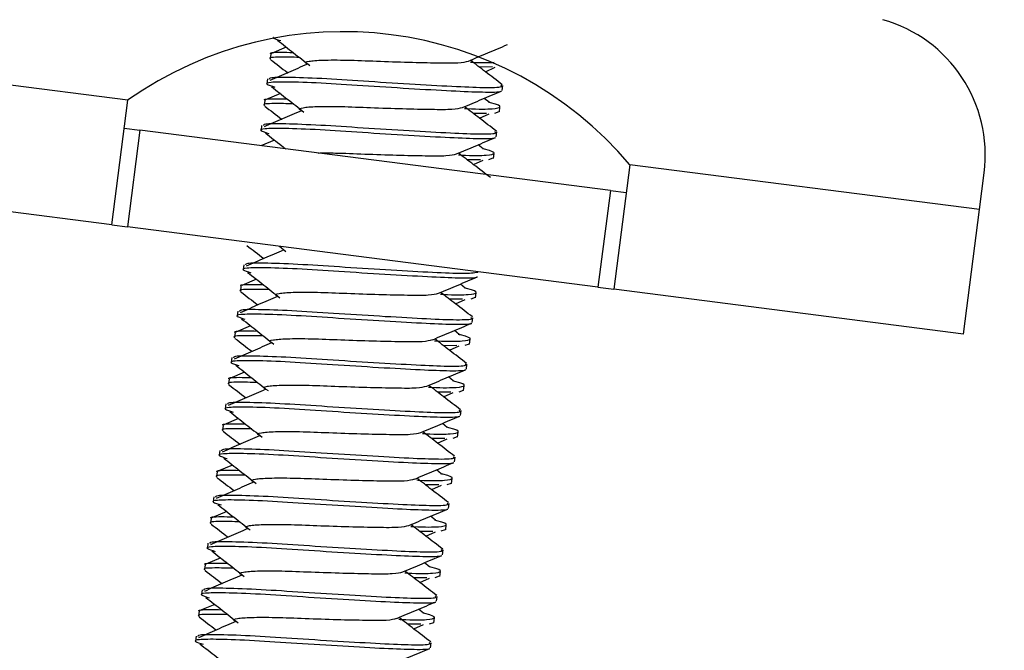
# Model space of a CAD drawing. Header units: inches. Extents: x 5 to 165, y 3 to 108.
# Tile 66 of 139: x 101.633 to 102.685, y 34.911 to 35.584. Entities that reach past the tile are written whole.
import ezdxf

# ---------------------------------------------------------------- set-up
doc = ezdxf.new("R2010")
doc.units = ezdxf.units.IN
doc.header["$LTSCALE"] = 10
doc.header["$MEASUREMENT"] = 0
doc.styles.add('SLDTEXTSTYLE0', font='TXT', dxfattribs={"width": 0.75})
doc.dimstyles.new('SLDDIMSTYLE4', dxfattribs={"dimtxt": 1.377953, "dimasz": 1.56, "dimexe": 0, "dimexo": 0.0625, "dimgap": 0.344488, "dimtad": 0, "dimtih": 1, "dimtoh": 1, "dimdec": 4, "dimlfac": 10, "dimzin": 12, "dimdsep": 46, "dimtxsty": 'SLDTEXTSTYLE0', "dimsah": 1, "dimcen": 0.09, "dimadec": 0, "dimazin": 3, "dimtfac": 1, "dimtdec": 0, "dimtofl": 0, "dimtmove": 0, "dimatfit": 3, "dimfxl": 1, "dimfrac": 2, "dimtolj": 1, "dimtzin": 12, "dimarcsym": 0})

# ---------------------------------------------------------------- blocks, each defined once
blk = doc.blocks.new('_D_10')
at = {"color": 1, "linetype": 'Continuous', "lineweight": 18}
for p, q in [((99.1113, 35.5369), (97.3168, 29.1359)), ((116.7635, 34.9028), (116.7635, 26.4615))]:
    blk.add_line(p, q, dxfattribs=at)
for start, end in [(254.339239, 261.13124), (263.394929, 270)]:
    blk.add_arc((116.7635, 98.5022), 70.7907, start, end, dxfattribs=at)
for points in [[(97.6542, 30.3395), (99.0934, 29.6838), (99.2283, 30.1861)], [(116.7635, 27.7115), (115.2065, 27.9887), (115.2008, 27.4687)]]:
    blk.add_solid(points, dxfattribs=at)
at = {"color": 1, "linetype": 'Continuous', "lineweight": 18, "insert": (105.8496, 29.0382), "char_height": 1.37795, "attachment_point": 1, "style": 'SLDTEXTSTYLE0'}
blk.add_mtext('16°', dxfattribs=at)

msp = doc.modelspace()

# ---------------------------------------------------------------- linework, layer by layer
at = {"color": 8, "linetype": 'Continuous', "lineweight": 25}
msp.add_line((101.748786, 35.497963), (99.9309, 35.731384), dxfattribs=at)
at = {"color": 7, "linetype": 'Continuous', "lineweight": 25}
for p, q in [((101.73172, 35.365055), (99.78329, 35.615237)), ((101.901669, 35.547328), (101.900998, 35.542098)), ((101.91824, 35.554669), (101.902424, 35.548007)), ((102.1384, 35.533484), (102.12437, 35.533409)), ((102.130832, 35.528441), (102.141159, 35.533154)), ((101.898253, 35.520727), (101.897585, 35.515523)), ((101.911872, 35.505076), (101.896056, 35.498414)), ((102.14873, 35.508453), (102.149402, 35.513684)), ((101.73172, 35.365055), (101.748786, 35.497963)), ((101.895301, 35.497735), (101.89463, 35.492505)), ((102.134748, 35.495734), (102.12958, 35.499992)), ((102.132032, 35.483891), (102.118002, 35.483817)), ((102.124465, 35.478849), (102.134791, 35.483561)), ((102.14533, 35.485521), (102.140699, 35.483936)), ((102.145778, 35.485464), (102.146449, 35.490693)), ((101.744965, 35.468208), (101.761915, 35.466031)), ((101.761915, 35.466031), (101.74867, 35.362878)), ((102.264315, 35.401522), (101.761915, 35.466031)), ((101.891886, 35.471134), (101.891217, 35.46593)), ((102.142362, 35.458861), (102.143034, 35.464091)), ((101.905504, 35.455483), (101.891151, 35.449437)), ((102.12838, 35.446141), (102.123212, 35.450399)), ((102.13941, 35.435871), (102.140082, 35.4411)), ((102.125664, 35.434298), (102.111634, 35.434224)), ((102.118097, 35.429256), (102.128423, 35.433968)), ((102.138962, 35.435929), (102.134332, 35.434344)), ((102.285086, 35.429101), (102.26802, 35.296193)), ((102.65851, 35.381153), (102.285086, 35.429101)), ((102.65851, 35.381153), (102.663554, 35.420435)), ((102.264315, 35.401522), (102.25107, 35.298369)), ((102.264315, 35.401522), (102.281265, 35.399346)), ((102.641444, 35.248244), (102.65851, 35.381153)), ((101.73172, 35.365055), (101.74867, 35.362878)), ((102.25107, 35.298369), (101.74867, 35.362878)), ((101.910874, 35.342051), (101.917787, 35.336598)), ((101.872782, 35.322355), (101.872114, 35.317152)), ((101.886401, 35.306705), (101.870584, 35.300042)), ((101.86983, 35.299364), (101.869158, 35.294134)), ((102.109277, 35.297362), (102.104108, 35.301621)), ((102.25107, 35.298369), (102.26802, 35.296193)), ((102.641444, 35.248244), (102.26802, 35.296193)), ((102.10656, 35.285519), (102.092531, 35.285445)), ((102.098993, 35.280477), (102.10932, 35.28519)), ((102.119858, 35.28715), (102.115228, 35.285565)), ((102.120307, 35.287093), (102.120978, 35.292321)), ((101.866414, 35.272762), (101.865746, 35.267559)), ((102.116891, 35.260489), (102.117562, 35.26572)), ((101.880033, 35.257112), (101.864217, 35.25045)), ((102.102909, 35.247769), (102.097741, 35.252028)), ((101.863462, 35.249771), (101.862791, 35.244541)), ((102.113939, 35.2375), (102.11461, 35.242729)), ((102.100193, 35.235926), (102.086163, 35.235852)), ((102.092625, 35.230884), (102.102952, 35.235597)), ((102.113491, 35.237557), (102.10886, 35.235972)), ((101.860046, 35.22317), (101.859378, 35.217966)), ((102.110523, 35.210896), (102.111195, 35.216127)), ((101.857094, 35.200178), (101.856423, 35.194948)), ((101.873665, 35.207519), (101.857849, 35.200857)), ((102.096541, 35.198177), (102.091373, 35.202435)), ((102.107571, 35.187907), (102.108242, 35.193136)), ((102.093825, 35.186334), (102.079795, 35.186259)), ((102.086258, 35.181292), (102.096584, 35.186004)), ((102.107123, 35.187964), (102.102492, 35.186379)), ((101.853679, 35.173577), (101.85301, 35.168373)), ((101.867297, 35.157926), (101.851481, 35.151264)), ((102.104155, 35.161303), (102.104827, 35.166534)), ((101.850726, 35.150586), (101.850055, 35.145355)), ((102.090173, 35.148584), (102.085005, 35.152842)), ((102.087457, 35.136741), (102.073427, 35.136667)), ((102.07989, 35.131699), (102.090216, 35.136411)), ((102.100755, 35.138372), (102.096125, 35.136787)), ((102.101203, 35.138314), (102.101875, 35.143543)), ((101.847311, 35.123984), (101.846643, 35.11878)), ((102.097787, 35.111711), (102.098459, 35.116941)), ((101.860929, 35.108333), (101.845113, 35.101671)), ((101.844359, 35.100993), (101.843687, 35.095762)), ((102.083805, 35.098991), (102.078637, 35.103249)), ((102.094835, 35.088721), (102.095507, 35.09395)), ((102.081089, 35.087148), (102.06706, 35.087074)), ((102.073522, 35.082106), (102.083848, 35.086818)), ((102.094387, 35.088779), (102.089757, 35.087194)), ((101.840943, 35.074391), (101.840275, 35.069187)), ((102.091419, 35.062118), (102.092091, 35.067348)), ((101.854561, 35.058741), (101.838745, 35.052078)), ((102.077438, 35.049398), (102.072269, 35.053656)), ((101.837991, 35.0514), (101.837319, 35.046169)), ((102.088468, 35.039128), (102.089139, 35.044357)), ((102.074721, 35.037555), (102.060692, 35.037481)), ((102.067154, 35.032513), (102.077481, 35.037225)), ((102.088019, 35.039186), (102.083389, 35.037601)), ((101.834575, 35.024798), (101.833907, 35.019595)), ((102.085052, 35.012525), (102.085723, 35.017756)), ((101.831623, 35.001807), (101.830951, 34.996576)), ((101.848194, 35.009148), (101.832377, 35.002485)), ((102.07107, 34.999805), (102.065901, 35.004063)), ((102.081651, 34.989593), (102.077021, 34.988008)), ((102.0821, 34.989535), (102.082771, 34.994764)), ((102.068353, 34.987962), (102.054324, 34.987888)), ((102.060786, 34.98292), (102.071113, 34.987633)), ((101.828207, 34.975205), (101.827539, 34.970002)), ((102.078684, 34.962932), (102.079355, 34.968163)), ((101.841826, 34.959555), (101.82601, 34.952892)), ((101.825255, 34.952214), (101.824584, 34.946984)), ((102.064702, 34.950212), (102.059534, 34.954471)), ((102.061986, 34.938369), (102.047956, 34.938295)), ((102.054418, 34.933327), (102.064745, 34.93804)), ((102.075284, 34.94), (102.070653, 34.938415)), ((102.075732, 34.939943), (102.076403, 34.945171)), ((101.821839, 34.925613), (101.821171, 34.920409)), ((102.072316, 34.913339), (102.072988, 34.91857))]:
    msp.add_line(p, q, dxfattribs=at)
for centre, radius, start, end in [((102.514776, 35.439539), 0.15, 352.68313, 74.339239), ((101.97939, 35.171128), 0.4, 40.160738, 125.205522)]:
    msp.add_arc(centre, radius, start, end, dxfattribs=at)
for points, knots in [([(101.904709, 35.565019), (101.904425, 35.564933), (101.902709, 35.56441), (101.907915, 35.562918), (101.912261, 35.561672)], [0, 0, 0, 0, 0.16516084, 1, 1, 1, 1]), ([(101.908714, 35.562141), (101.914499, 35.557609), (101.926067, 35.548548), (101.937529, 35.539495), (101.943258, 35.53497)], [0, 0, 0, 0, 0.500128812, 1, 1, 1, 1]), ([(102.112789, 35.539784), (102.119703, 35.542714), (102.133544, 35.548578), (102.147402, 35.55442), (102.154337, 35.557343)], [0, 0, 0, 0, 0.49957021, 1, 1, 1, 1]), ([(101.902248, 35.547254), (101.902067, 35.547346), (101.899171, 35.548813), (101.906522, 35.549379), (101.920928, 35.549117), (101.925422, 35.549035)], [0, 0, 0, 0, 0.04375864, 0.70173733, 1, 1, 1, 1]), ([(101.93218, 35.543707), (101.924957, 35.543849), (101.907662, 35.544188), (101.898492, 35.543583), (101.901395, 35.542115), (101.901576, 35.542023)], [0, 0, 0, 0, 0.40207966, 0.96271514, 1, 1, 1, 1]), ([(101.940686, 35.536405), (101.933957, 35.533485), (101.920614, 35.527695), (101.907352, 35.521899), (101.900778, 35.519026)], [0, 0, 0, 0, 0.50431837, 1, 1, 1, 1]), ([(101.901588, 35.541235), (101.907571, 35.536653), (101.913628, 35.532014), (101.919674, 35.527364), (101.919748, 35.527307)], [0, 0, 0, 0, 0.98776192, 1, 1, 1, 1]), ([(101.941295, 35.536344), (101.940886, 35.536517), (101.93682, 35.538245), (101.941294, 35.539784), (101.955644, 35.540986), (101.981972, 35.541034), (102.014698, 35.539676), (102.049376, 35.538513), (102.080319, 35.537822), (102.104066, 35.537623), (102.109846, 35.539095), (102.112771, 35.539841)], [0, 0, 0, 0, 0.01370699, 0.13633547, 0.25896396, 0.38485216, 0.50570166, 0.63048425, 0.75526683, 0.87611634, 1, 1, 1, 1]), ([(102.114785, 35.538749), (102.115734, 35.538698), (102.128298, 35.538017), (102.134499, 35.538275), (102.140233, 35.538514)], [0, 0, 0, 0, 0.075510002, 1, 1, 1, 1]), ([(102.148949, 35.514544), (102.142971, 35.519127), (102.13162, 35.52783), (102.120279, 35.536553), (102.11491, 35.540682)], [0, 0, 0, 0, 0.52659663, 1, 1, 1, 1]), ([(102.147326, 35.507819), (102.147405, 35.507734), (102.148579, 35.506458), (102.132874, 35.506041), (102.101175, 35.50729), (102.055773, 35.509825), (102.005912, 35.51294), (101.958577, 35.516174), (101.920789, 35.5176), (101.901054, 35.517293), (101.894435, 35.515774), (101.902393, 35.513208), (101.905893, 35.51208)], [0, 0, 0, 0, 0.00860148, 0.12885927, 0.24434642, 0.36355794, 0.48276946, 0.59825661, 0.7185144, 0.83568648, 0.92772106, 1, 1, 1, 1]), ([(101.900352, 35.520457), (101.900405, 35.521134), (101.900538, 35.522831), (101.922121, 35.522736), (101.95908, 35.521429), (102.006622, 35.518165), (102.056465, 35.515054), (102.101726, 35.512534), (102.133999, 35.511221), (102.149969, 35.511883), (102.147832, 35.513543), (102.147303, 35.513953)], [0, 0, 0, 0, 0.08217318, 0.20626235, 0.33361939, 0.45592417, 0.58217318, 0.70842219, 0.83072697, 0.95808401, 1, 1, 1, 1]), ([(101.902346, 35.512548), (101.908132, 35.508016), (101.919699, 35.498955), (101.931161, 35.489902), (101.93689, 35.485377)], [0, 0, 0, 0, 0.500128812, 1, 1, 1, 1]), ([(102.106421, 35.490191), (102.113335, 35.493121), (102.127176, 35.498985), (102.141034, 35.504827), (102.147969, 35.50775)], [0, 0, 0, 0, 0.49957021, 1, 1, 1, 1]), ([(101.925812, 35.494115), (101.918589, 35.494256), (101.901294, 35.494596), (101.892125, 35.493991), (101.895028, 35.492522), (101.895209, 35.492431)], [0, 0, 0, 0, 0.40207966, 0.96271514, 1, 1, 1, 1]), ([(101.89588, 35.497661), (101.8957, 35.497753), (101.892804, 35.49922), (101.900154, 35.499786), (101.914561, 35.499524), (101.919054, 35.499442)], [0, 0, 0, 0, 0.043758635, 0.701737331, 1, 1, 1, 1]), ([(102.108418, 35.489157), (102.109363, 35.489106), (102.12398, 35.488317), (102.140421, 35.488646), (102.148729, 35.490604), (102.144886, 35.493181), (102.134848, 35.49564), (102.134105, 35.495822)], [0, 0, 0, 0, 0.02232673, 0.3453612, 0.66010688, 0.97485256, 1, 1, 1, 1]), ([(101.934318, 35.486812), (101.927589, 35.483892), (101.914246, 35.478102), (101.900984, 35.472306), (101.89441, 35.469433)], [0, 0, 0, 0, 0.50431837, 1, 1, 1, 1]), ([(101.89522, 35.491642), (101.901203, 35.48706), (101.90726, 35.482422), (101.913306, 35.477771), (101.91338, 35.477714)], [0, 0, 0, 0, 0.98776192, 1, 1, 1, 1]), ([(101.934927, 35.486751), (101.934519, 35.486925), (101.930453, 35.488653), (101.934926, 35.490191), (101.949276, 35.491393), (101.975604, 35.491441), (102.008331, 35.490083), (102.043008, 35.48892), (102.073951, 35.488229), (102.097699, 35.48803), (102.103478, 35.489503), (102.106404, 35.490248)], [0, 0, 0, 0, 0.01370699, 0.13633547, 0.25896396, 0.38485216, 0.50570166, 0.63048425, 0.75526683, 0.87611634, 1, 1, 1, 1]), ([(102.142581, 35.464951), (102.136603, 35.469534), (102.125252, 35.478237), (102.113911, 35.48696), (102.108542, 35.491089)], [0, 0, 0, 0, 0.52659663, 1, 1, 1, 1]), ([(101.893984, 35.470864), (101.894037, 35.471541), (101.894171, 35.473238), (101.915753, 35.473144), (101.952712, 35.471836), (102.000254, 35.468572), (102.050097, 35.465461), (102.095358, 35.462942), (102.127632, 35.461628), (102.143601, 35.46229), (102.141464, 35.46395), (102.140935, 35.464361)], [0, 0, 0, 0, 0.08217318, 0.20626235, 0.33361939, 0.45592417, 0.58217318, 0.70842219, 0.83072697, 0.95808401, 1, 1, 1, 1]), ([(102.140959, 35.458226), (102.141037, 35.458141), (102.142211, 35.456865), (102.126506, 35.456448), (102.094807, 35.457698), (102.049405, 35.460232), (101.999545, 35.463347), (101.952209, 35.466581), (101.914421, 35.468008), (101.894687, 35.4677), (101.888067, 35.466181), (101.896025, 35.463615), (101.899525, 35.462487)], [0, 0, 0, 0, 0.00860148, 0.12885927, 0.24434642, 0.36355794, 0.48276946, 0.59825661, 0.7185144, 0.83568648, 0.92772106, 1, 1, 1, 1]), ([(101.895979, 35.462955), (101.901769, 35.458423), (101.909093, 35.452691), (101.91635, 35.446963), (101.91787, 35.445764)], [0, 0, 0, 0, 0.790580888, 1, 1, 1, 1]), ([(102.100053, 35.440598), (102.106967, 35.443528), (102.120808, 35.449392), (102.134666, 35.455234), (102.141601, 35.458157)], [0, 0, 0, 0, 0.49957021, 1, 1, 1, 1]), ([(101.952165, 35.441603), (101.958003, 35.441664), (101.97169, 35.441806), (102.002186, 35.440462), (102.03658, 35.439335), (102.067599, 35.438634), (102.091327, 35.438438), (102.097109, 35.43991), (102.100036, 35.440655)], [0, 0, 0, 0, 0.12750972, 0.2989157, 0.47590013, 0.65288457, 0.82429055, 1, 1, 1, 1]), ([(102.10205, 35.439564), (102.102995, 35.439513), (102.117612, 35.438725), (102.134053, 35.439053), (102.142362, 35.441011), (102.138518, 35.443588), (102.12848, 35.446047), (102.127738, 35.446229)], [0, 0, 0, 0, 0.02232673, 0.3453612, 0.66010688, 0.97485256, 1, 1, 1, 1]), ([(102.136213, 35.415358), (102.130235, 35.419941), (102.118884, 35.428644), (102.107543, 35.437367), (102.102174, 35.441496)], [0, 0, 0, 0, 0.52659663, 1, 1, 1, 1]), ([(101.915215, 35.338033), (101.908486, 35.335113), (101.895143, 35.329324), (101.881881, 35.323528), (101.875307, 35.320655)], [0, 0, 0, 0, 0.50431837, 1, 1, 1, 1]), ([(101.876116, 35.342864), (101.882099, 35.338282), (101.888156, 35.333643), (101.894203, 35.328993), (101.894277, 35.328936)], [0, 0, 0, 0, 0.98776192, 1, 1, 1, 1]), ([(102.121855, 35.309448), (102.121933, 35.309363), (102.123107, 35.308086), (102.107402, 35.307669), (102.075704, 35.308919), (102.030301, 35.311454), (101.980441, 35.314569), (101.933105, 35.317803), (101.895317, 35.319229), (101.875583, 35.318922), (101.868964, 35.317403), (101.876921, 35.314837), (101.880422, 35.313708)], [0, 0, 0, 0, 0.00860148, 0.12885927, 0.24434642, 0.36355794, 0.48276946, 0.59825661, 0.7185144, 0.83568648, 0.92772106, 1, 1, 1, 1]), ([(101.874881, 35.322086), (101.874934, 35.322762), (101.875067, 35.32446), (101.896647, 35.324365), (101.933617, 35.323057), (101.981119, 35.319797), (102.031116, 35.316669), (102.075804, 35.314213), (102.11018, 35.312665), (102.118484, 35.313832), (102.12272, 35.314428)], [0, 0, 0, 0, 0.08576824, 0.21528629, 0.34821518, 0.47587076, 0.60764314, 0.73941552, 0.86707111, 1, 1, 1, 1]), ([(101.876875, 35.314177), (101.88266, 35.309645), (101.894228, 35.300584), (101.905689, 35.291531), (101.911419, 35.287005)], [0, 0, 0, 0, 0.50012881, 1, 1, 1, 1]), ([(102.08095, 35.29182), (102.087864, 35.294749), (102.101704, 35.300614), (102.115563, 35.306456), (102.122498, 35.309379)], [0, 0, 0, 0, 0.49957021, 1, 1, 1, 1]), ([(101.900341, 35.295743), (101.893118, 35.295885), (101.875823, 35.296224), (101.866653, 35.295619), (101.869556, 35.294151), (101.869737, 35.294059)], [0, 0, 0, 0, 0.40207966, 0.96271514, 1, 1, 1, 1]), ([(101.870409, 35.29929), (101.870228, 35.299381), (101.867332, 35.300849), (101.874683, 35.301415), (101.889089, 35.301153), (101.893583, 35.301071)], [0, 0, 0, 0, 0.04375864, 0.70173733, 1, 1, 1, 1]), ([(102.082946, 35.290785), (102.083891, 35.290734), (102.098509, 35.289946), (102.114949, 35.290275), (102.123258, 35.292232), (102.119415, 35.294809), (102.109377, 35.297269), (102.108634, 35.297451)], [0, 0, 0, 0, 0.02232673, 0.3453612, 0.66010688, 0.97485256, 1, 1, 1, 1]), ([(101.908847, 35.28844), (101.902118, 35.285521), (101.888775, 35.279731), (101.875513, 35.273935), (101.868939, 35.271062)], [0, 0, 0, 0, 0.50431837, 1, 1, 1, 1]), ([(101.869748, 35.293271), (101.875731, 35.288689), (101.881789, 35.28405), (101.887835, 35.2794), (101.887909, 35.279343)], [0, 0, 0, 0, 0.98776192, 1, 1, 1, 1]), ([(101.909456, 35.288379), (101.909047, 35.288553), (101.904981, 35.290281), (101.909455, 35.29182), (101.923805, 35.293022), (101.950133, 35.29307), (101.982859, 35.291711), (102.017537, 35.290549), (102.04848, 35.289858), (102.072227, 35.289659), (102.078007, 35.291131), (102.080932, 35.291876)], [0, 0, 0, 0, 0.01370699, 0.136335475, 0.258963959, 0.384852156, 0.505701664, 0.630484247, 0.75526683, 0.876116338, 1, 1, 1, 1]), ([(102.117109, 35.26658), (102.111132, 35.271163), (102.099781, 35.279865), (102.08844, 35.288588), (102.083071, 35.292718)], [0, 0, 0, 0, 0.52659663, 1, 1, 1, 1]), ([(101.868513, 35.272493), (101.868566, 35.273169), (101.868699, 35.274867), (101.890281, 35.274772), (101.927241, 35.273465), (101.974783, 35.270201), (102.024626, 35.26709), (102.069887, 35.26457), (102.10216, 35.263256), (102.11813, 35.263919), (102.115993, 35.265578), (102.115464, 35.265989)], [0, 0, 0, 0, 0.08217318, 0.20626235, 0.33361939, 0.45592417, 0.58217318, 0.70842219, 0.83072697, 0.95808401, 1, 1, 1, 1]), ([(102.115487, 35.259855), (102.115566, 35.25977), (102.11674, 35.258493), (102.101035, 35.258077), (102.069336, 35.259326), (102.023933, 35.261861), (101.974073, 35.264976), (101.926738, 35.26821), (101.888949, 35.269636), (101.869215, 35.269329), (101.862596, 35.26781), (101.870554, 35.265244), (101.874054, 35.264115)], [0, 0, 0, 0, 0.00860148, 0.12885927, 0.24434642, 0.36355794, 0.48276946, 0.59825661, 0.7185144, 0.83568648, 0.92772106, 1, 1, 1, 1]), ([(101.870507, 35.264584), (101.876292, 35.260052), (101.88786, 35.250991), (101.899322, 35.241938), (101.905051, 35.237413)], [0, 0, 0, 0, 0.50012881, 1, 1, 1, 1]), ([(101.864041, 35.249697), (101.86386, 35.249788), (101.860964, 35.251256), (101.868315, 35.251822), (101.882721, 35.25156), (101.887215, 35.251478)], [0, 0, 0, 0, 0.04375864, 0.70173733, 1, 1, 1, 1]), ([(102.074582, 35.242227), (102.081496, 35.245157), (102.095337, 35.251021), (102.109195, 35.256863), (102.11613, 35.259786)], [0, 0, 0, 0, 0.49957021, 1, 1, 1, 1]), ([(101.893973, 35.24615), (101.88675, 35.246292), (101.869455, 35.246631), (101.860285, 35.246026), (101.863188, 35.244558), (101.863369, 35.244466)], [0, 0, 0, 0, 0.40207966, 0.96271514, 1, 1, 1, 1]), ([(101.863381, 35.243678), (101.869364, 35.239096), (101.875421, 35.234457), (101.881467, 35.229807), (101.881541, 35.22975)], [0, 0, 0, 0, 0.98776192, 1, 1, 1, 1]), ([(101.903088, 35.238787), (101.902679, 35.23896), (101.898613, 35.240688), (101.903087, 35.242227), (101.917437, 35.243429), (101.943765, 35.243477), (101.976491, 35.242118), (102.011169, 35.240956), (102.042112, 35.240265), (102.065859, 35.240066), (102.071639, 35.241538), (102.074564, 35.242284)], [0, 0, 0, 0, 0.01370699, 0.13633547, 0.25896396, 0.38485216, 0.50570166, 0.63048425, 0.75526683, 0.87611634, 1, 1, 1, 1]), ([(102.076578, 35.241192), (102.077523, 35.241141), (102.092141, 35.240353), (102.108582, 35.240682), (102.11689, 35.24264), (102.113047, 35.245216), (102.103009, 35.247676), (102.102266, 35.247858)], [0, 0, 0, 0, 0.02232673, 0.3453612, 0.66010688, 0.97485256, 1, 1, 1, 1]), ([(102.110742, 35.216987), (102.104764, 35.22157), (102.093413, 35.230273), (102.082072, 35.238995), (102.076703, 35.243125)], [0, 0, 0, 0, 0.52659663, 1, 1, 1, 1]), ([(101.902479, 35.238847), (101.89575, 35.235928), (101.882407, 35.230138), (101.869145, 35.224342), (101.862571, 35.221469)], [0, 0, 0, 0, 0.50431837, 1, 1, 1, 1]), ([(102.109119, 35.210262), (102.109198, 35.210177), (102.110372, 35.208901), (102.094667, 35.208484), (102.062968, 35.209733), (102.017566, 35.212268), (101.967705, 35.215383), (101.92037, 35.218617), (101.882582, 35.220043), (101.862847, 35.219736), (101.856228, 35.218217), (101.864186, 35.215651), (101.867686, 35.214522)], [0, 0, 0, 0, 0.00860148, 0.12885927, 0.24434642, 0.36355794, 0.48276946, 0.59825661, 0.7185144, 0.83568648, 0.92772106, 1, 1, 1, 1]), ([(101.862145, 35.2229), (101.862198, 35.223576), (101.862331, 35.225274), (101.883914, 35.225179), (101.920873, 35.223872), (101.968415, 35.220608), (102.018258, 35.217497), (102.063519, 35.214977), (102.095792, 35.213664), (102.111762, 35.214326), (102.109625, 35.215985), (102.109096, 35.216396)], [0, 0, 0, 0, 0.08217318, 0.20626235, 0.33361939, 0.45592417, 0.58217318, 0.70842219, 0.83072697, 0.95808401, 1, 1, 1, 1]), ([(101.864139, 35.214991), (101.869925, 35.210459), (101.881492, 35.201398), (101.892954, 35.192345), (101.898683, 35.18782)], [0, 0, 0, 0, 0.50012881, 1, 1, 1, 1]), ([(102.068214, 35.192634), (102.075128, 35.195564), (102.088969, 35.201428), (102.102827, 35.20727), (102.109762, 35.210193)], [0, 0, 0, 0, 0.49957021, 1, 1, 1, 1]), ([(101.857673, 35.200104), (101.857493, 35.200196), (101.854597, 35.201663), (101.861947, 35.202229), (101.876354, 35.201967), (101.880847, 35.201885)], [0, 0, 0, 0, 0.04375864, 0.70173733, 1, 1, 1, 1]), ([(101.887605, 35.196557), (101.880382, 35.196699), (101.863087, 35.197039), (101.853918, 35.196433), (101.856821, 35.194965), (101.857002, 35.194874)], [0, 0, 0, 0, 0.40207966, 0.96271514, 1, 1, 1, 1]), ([(101.896111, 35.189255), (101.889382, 35.186335), (101.876039, 35.180545), (101.862777, 35.174749), (101.856203, 35.171876)], [0, 0, 0, 0, 0.50431837, 1, 1, 1, 1]), ([(101.857013, 35.194085), (101.862996, 35.189503), (101.869053, 35.184864), (101.875099, 35.180214), (101.875173, 35.180157)], [0, 0, 0, 0, 0.98776192, 1, 1, 1, 1]), ([(101.89672, 35.189194), (101.896312, 35.189367), (101.892246, 35.191096), (101.896719, 35.192634), (101.911069, 35.193836), (101.937397, 35.193884), (101.970124, 35.192526), (102.004801, 35.191363), (102.035744, 35.190672), (102.059492, 35.190473), (102.065271, 35.191945), (102.068197, 35.192691)], [0, 0, 0, 0, 0.01370699, 0.13633547, 0.25896396, 0.38485216, 0.50570166, 0.63048425, 0.75526683, 0.87611634, 1, 1, 1, 1]), ([(102.070211, 35.1916), (102.071156, 35.191549), (102.085773, 35.19076), (102.102214, 35.191089), (102.110522, 35.193047), (102.106679, 35.195623), (102.096641, 35.198083), (102.095898, 35.198265)], [0, 0, 0, 0, 0.02232673, 0.3453612, 0.66010688, 0.97485256, 1, 1, 1, 1]), ([(102.104374, 35.167394), (102.098396, 35.171977), (102.087045, 35.18068), (102.075704, 35.189403), (102.070335, 35.193532)], [0, 0, 0, 0, 0.52659663, 1, 1, 1, 1]), ([(102.102752, 35.160669), (102.10283, 35.160584), (102.104004, 35.159308), (102.088299, 35.158891), (102.0566, 35.160141), (102.011198, 35.162675), (101.961338, 35.16579), (101.914002, 35.169024), (101.876214, 35.17045), (101.85648, 35.170143), (101.84986, 35.168624), (101.857818, 35.166058), (101.861318, 35.16493)], [0, 0, 0, 0, 0.00860148, 0.12885927, 0.24434642, 0.36355794, 0.48276946, 0.59825661, 0.7185144, 0.83568648, 0.92772106, 1, 1, 1, 1]), ([(101.855777, 35.173307), (101.85583, 35.173984), (101.855964, 35.175681), (101.877546, 35.175586), (101.914505, 35.174279), (101.962047, 35.171015), (102.01189, 35.167904), (102.057151, 35.165385), (102.089425, 35.164071), (102.105394, 35.164733), (102.103257, 35.166393), (102.102728, 35.166804)], [0, 0, 0, 0, 0.08217318, 0.20626235, 0.33361939, 0.45592417, 0.58217318, 0.70842219, 0.83072697, 0.95808401, 1, 1, 1, 1]), ([(101.857772, 35.165398), (101.863557, 35.160866), (101.875124, 35.151806), (101.886586, 35.142752), (101.892315, 35.138227)], [0, 0, 0, 0, 0.50012881, 1, 1, 1, 1]), ([(102.061846, 35.143041), (102.06876, 35.145971), (102.082601, 35.151835), (102.096459, 35.157677), (102.103394, 35.1606)], [0, 0, 0, 0, 0.49957021, 1, 1, 1, 1]), ([(101.881238, 35.146965), (101.874014, 35.147106), (101.85672, 35.147446), (101.84755, 35.146841), (101.850453, 35.145372), (101.850634, 35.145281)], [0, 0, 0, 0, 0.40207966, 0.96271514, 1, 1, 1, 1]), ([(101.851305, 35.150511), (101.851125, 35.150603), (101.848229, 35.15207), (101.855579, 35.152636), (101.869986, 35.152374), (101.874479, 35.152292)], [0, 0, 0, 0, 0.04375864, 0.70173733, 1, 1, 1, 1]), ([(102.063843, 35.142007), (102.064788, 35.141956), (102.079405, 35.141167), (102.095846, 35.141496), (102.104155, 35.143454), (102.100311, 35.146031), (102.090273, 35.14849), (102.089531, 35.148672)], [0, 0, 0, 0, 0.02232673, 0.3453612, 0.66010688, 0.97485256, 1, 1, 1, 1]), ([(101.889744, 35.139662), (101.883014, 35.136742), (101.869672, 35.130953), (101.856409, 35.125156), (101.849835, 35.122283)], [0, 0, 0, 0, 0.50431837, 1, 1, 1, 1]), ([(101.850645, 35.144492), (101.856628, 35.13991), (101.862685, 35.135272), (101.868732, 35.130621), (101.868806, 35.130564)], [0, 0, 0, 0, 0.98776192, 1, 1, 1, 1]), ([(101.890353, 35.139601), (101.889944, 35.139775), (101.885878, 35.141503), (101.890351, 35.143042), (101.904701, 35.144243), (101.931029, 35.144291), (101.963756, 35.142933), (101.998433, 35.14177), (102.029376, 35.141079), (102.053124, 35.14088), (102.058903, 35.142353), (102.061829, 35.143098)], [0, 0, 0, 0, 0.01370699, 0.13633547, 0.25896396, 0.38485216, 0.50570166, 0.63048425, 0.75526683, 0.87611634, 1, 1, 1, 1]), ([(102.098006, 35.117801), (102.092028, 35.122384), (102.080677, 35.131087), (102.069336, 35.13981), (102.063967, 35.143939)], [0, 0, 0, 0, 0.52659663, 1, 1, 1, 1]), ([(101.849409, 35.123714), (101.849462, 35.124391), (101.849596, 35.126088), (101.871178, 35.125994), (101.908137, 35.124686), (101.955679, 35.121422), (102.005523, 35.118311), (102.050783, 35.115792), (102.083057, 35.114478), (102.099026, 35.11514), (102.09689, 35.1168), (102.09636, 35.117211)], [0, 0, 0, 0, 0.08217318, 0.20626235, 0.33361939, 0.45592417, 0.58217318, 0.70842219, 0.83072697, 0.95808401, 1, 1, 1, 1]), ([(102.096384, 35.111076), (102.096462, 35.110991), (102.097636, 35.109715), (102.081931, 35.109298), (102.050232, 35.110548), (102.00483, 35.113082), (101.95497, 35.116198), (101.907634, 35.119431), (101.869846, 35.120858), (101.850112, 35.12055), (101.843493, 35.119031), (101.85145, 35.116466), (101.854951, 35.115337)], [0, 0, 0, 0, 0.00860148, 0.12885927, 0.24434642, 0.36355794, 0.48276946, 0.59825661, 0.7185144, 0.83568648, 0.92772106, 1, 1, 1, 1]), ([(101.851404, 35.115805), (101.857189, 35.111274), (101.868756, 35.102213), (101.880218, 35.093159), (101.885948, 35.088634)], [0, 0, 0, 0, 0.50012881, 1, 1, 1, 1]), ([(102.055478, 35.093448), (102.062393, 35.096378), (102.076233, 35.102242), (102.090091, 35.108084), (102.097026, 35.111007)], [0, 0, 0, 0, 0.49957021, 1, 1, 1, 1]), ([(101.87487, 35.097372), (101.867646, 35.097514), (101.850352, 35.097853), (101.841182, 35.097248), (101.844085, 35.095779), (101.844266, 35.095688)], [0, 0, 0, 0, 0.40207966, 0.96271514, 1, 1, 1, 1]), ([(101.844938, 35.100918), (101.844757, 35.10101), (101.841861, 35.102478), (101.849211, 35.103043), (101.863618, 35.102781), (101.868112, 35.1027)], [0, 0, 0, 0, 0.04375864, 0.70173733, 1, 1, 1, 1]), ([(101.844277, 35.094899), (101.85026, 35.090317), (101.856317, 35.085679), (101.862364, 35.081028), (101.862438, 35.080971)], [0, 0, 0, 0, 0.98776192, 1, 1, 1, 1]), ([(101.883985, 35.090008), (101.883576, 35.090182), (101.87951, 35.09191), (101.883983, 35.093449), (101.898334, 35.09465), (101.924661, 35.094698), (101.957388, 35.09334), (101.992065, 35.092177), (102.023009, 35.091486), (102.046756, 35.091287), (102.052535, 35.09276), (102.055461, 35.093505)], [0, 0, 0, 0, 0.01370699, 0.13633547, 0.25896396, 0.38485216, 0.50570166, 0.63048425, 0.75526683, 0.87611634, 1, 1, 1, 1]), ([(102.057475, 35.092414), (102.05842, 35.092363), (102.073037, 35.091575), (102.089478, 35.091903), (102.097787, 35.093861), (102.093944, 35.096438), (102.083905, 35.098898), (102.083163, 35.099079)], [0, 0, 0, 0, 0.02232673, 0.3453612, 0.66010688, 0.97485256, 1, 1, 1, 1]), ([(102.091638, 35.068208), (102.085661, 35.072791), (102.074309, 35.081494), (102.062968, 35.090217), (102.057599, 35.094346)], [0, 0, 0, 0, 0.52659663, 1, 1, 1, 1]), ([(101.883376, 35.090069), (101.876647, 35.087149), (101.863304, 35.08136), (101.850041, 35.075564), (101.843467, 35.072691)], [0, 0, 0, 0, 0.50431837, 1, 1, 1, 1]), ([(101.843041, 35.074122), (101.843095, 35.074798), (101.843228, 35.076495), (101.86481, 35.076401), (101.901769, 35.075093), (101.949312, 35.07183), (101.999155, 35.068718), (102.044415, 35.066199), (102.076689, 35.064885), (102.092659, 35.065548), (102.090522, 35.067207), (102.089993, 35.067618)], [0, 0, 0, 0, 0.082173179, 0.206262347, 0.333619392, 0.455924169, 0.582173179, 0.708422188, 0.830726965, 0.95808401, 1, 1, 1, 1]), ([(102.090016, 35.061484), (102.090094, 35.061398), (102.091268, 35.060122), (102.075563, 35.059705), (102.043865, 35.060955), (101.998462, 35.06349), (101.948602, 35.066605), (101.901266, 35.069839), (101.863478, 35.071265), (101.843744, 35.070958), (101.837125, 35.069439), (101.845082, 35.066873), (101.848583, 35.065744)], [0, 0, 0, 0, 0.00860148, 0.12885927, 0.24434642, 0.36355794, 0.48276946, 0.59825661, 0.7185144, 0.83568648, 0.92772106, 1, 1, 1, 1]), ([(101.845036, 35.066212), (101.850821, 35.061681), (101.862388, 35.05262), (101.87385, 35.043567), (101.87958, 35.039041)], [0, 0, 0, 0, 0.50012881, 1, 1, 1, 1]), ([(101.83857, 35.051326), (101.838389, 35.051417), (101.835493, 35.052885), (101.842844, 35.053451), (101.85725, 35.053189), (101.861744, 35.053107)], [0, 0, 0, 0, 0.04375864, 0.70173733, 1, 1, 1, 1]), ([(102.04911, 35.043856), (102.056025, 35.046785), (102.069865, 35.05265), (102.083724, 35.058491), (102.090659, 35.061415)], [0, 0, 0, 0, 0.49957021, 1, 1, 1, 1]), ([(101.868502, 35.047779), (101.861279, 35.047921), (101.843984, 35.04826), (101.834814, 35.047655), (101.837717, 35.046187), (101.837898, 35.046095)], [0, 0, 0, 0, 0.40207966, 0.96271514, 1, 1, 1, 1]), ([(101.837909, 35.045306), (101.843892, 35.040725), (101.849949, 35.036086), (101.855996, 35.031435), (101.85607, 35.031379)], [0, 0, 0, 0, 0.98776192, 1, 1, 1, 1]), ([(101.877617, 35.040415), (101.877208, 35.040589), (101.873142, 35.042317), (101.877616, 35.043856), (101.891966, 35.045057), (101.918293, 35.045105), (101.95102, 35.043747), (101.985698, 35.042584), (102.016641, 35.041894), (102.040388, 35.041695), (102.046168, 35.043167), (102.049093, 35.043912)], [0, 0, 0, 0, 0.01370699, 0.13633547, 0.25896396, 0.38485216, 0.50570166, 0.63048425, 0.75526683, 0.87611634, 1, 1, 1, 1]), ([(102.051107, 35.042821), (102.052052, 35.04277), (102.066669, 35.041982), (102.08311, 35.04231), (102.091419, 35.044268), (102.087576, 35.046845), (102.077538, 35.049305), (102.076795, 35.049487)], [0, 0, 0, 0, 0.02232673, 0.3453612, 0.66010688, 0.97485256, 1, 1, 1, 1]), ([(102.08527, 35.018616), (102.079293, 35.023198), (102.067942, 35.031901), (102.0566, 35.040624), (102.051231, 35.044753)], [0, 0, 0, 0, 0.52659663, 1, 1, 1, 1]), ([(101.877008, 35.040476), (101.870279, 35.037556), (101.856936, 35.031767), (101.843674, 35.025971), (101.8371, 35.023098)], [0, 0, 0, 0, 0.50431837, 1, 1, 1, 1]), ([(102.083648, 35.011891), (102.083726, 35.011806), (102.0849, 35.010529), (102.069195, 35.010112), (102.037497, 35.011362), (101.992094, 35.013897), (101.942234, 35.017012), (101.894898, 35.020246), (101.85711, 35.021672), (101.837376, 35.021365), (101.830757, 35.019846), (101.838714, 35.01728), (101.842215, 35.016151)], [0, 0, 0, 0, 0.00860148, 0.12885927, 0.24434642, 0.36355794, 0.48276946, 0.59825661, 0.7185144, 0.83568648, 0.92772106, 1, 1, 1, 1]), ([(101.836674, 35.024529), (101.836727, 35.025205), (101.83686, 35.026903), (101.858442, 35.026808), (101.895401, 35.0255), (101.942944, 35.022237), (101.992787, 35.019125), (102.038047, 35.016606), (102.070321, 35.015292), (102.086291, 35.015955), (102.084154, 35.017614), (102.083625, 35.018025)], [0, 0, 0, 0, 0.08217318, 0.20626235, 0.33361939, 0.45592417, 0.58217318, 0.70842219, 0.83072697, 0.95808401, 1, 1, 1, 1]), ([(101.838668, 35.01662), (101.844453, 35.012088), (101.856021, 35.003027), (101.867482, 34.993974), (101.873212, 34.989448)], [0, 0, 0, 0, 0.50012881, 1, 1, 1, 1]), ([(102.042743, 34.994263), (102.049657, 34.997192), (102.063497, 35.003057), (102.077356, 35.008898), (102.084291, 35.011822)], [0, 0, 0, 0, 0.49957021, 1, 1, 1, 1]), ([(101.832202, 35.001733), (101.832021, 35.001824), (101.829125, 35.003292), (101.836476, 35.003858), (101.850882, 35.003596), (101.855376, 35.003514)], [0, 0, 0, 0, 0.04375864, 0.70173733, 1, 1, 1, 1]), ([(102.044739, 34.993228), (102.045684, 34.993177), (102.060302, 34.992389), (102.076742, 34.992717), (102.085051, 34.994675), (102.081208, 34.997252), (102.07117, 34.999712), (102.070427, 34.999894)], [0, 0, 0, 0, 0.02232673, 0.3453612, 0.66010688, 0.97485256, 1, 1, 1, 1]), ([(101.862134, 34.998186), (101.854911, 34.998328), (101.837616, 34.998667), (101.828446, 34.998062), (101.831349, 34.996594), (101.83153, 34.996502)], [0, 0, 0, 0, 0.40207966, 0.96271514, 1, 1, 1, 1]), ([(101.87064, 34.990883), (101.863911, 34.987963), (101.850568, 34.982174), (101.837306, 34.976378), (101.830732, 34.973505)], [0, 0, 0, 0, 0.50431837, 1, 1, 1, 1]), ([(101.831541, 34.995714), (101.837524, 34.991132), (101.843582, 34.986493), (101.849628, 34.981843), (101.849702, 34.981786)], [0, 0, 0, 0, 0.98776192, 1, 1, 1, 1]), ([(101.871249, 34.990822), (101.87084, 34.990996), (101.866774, 34.992724), (101.871248, 34.994263), (101.885598, 34.995465), (101.911926, 34.995513), (101.944652, 34.994154), (101.97933, 34.992991), (102.010273, 34.992301), (102.03402, 34.992102), (102.0398, 34.993574), (102.042725, 34.994319)], [0, 0, 0, 0, 0.01370699, 0.13633547, 0.25896396, 0.38485216, 0.50570166, 0.63048425, 0.75526683, 0.87611634, 1, 1, 1, 1]), ([(102.078902, 34.969023), (102.072925, 34.973606), (102.061574, 34.982308), (102.050233, 34.991031), (102.044864, 34.995161)], [0, 0, 0, 0, 0.52659663, 1, 1, 1, 1]), ([(102.07728, 34.962298), (102.077359, 34.962213), (102.078533, 34.960936), (102.062828, 34.960519), (102.031129, 34.961769), (101.985726, 34.964304), (101.935866, 34.967419), (101.888531, 34.970653), (101.850742, 34.972079), (101.831008, 34.971772), (101.824389, 34.970253), (101.832347, 34.967687), (101.835847, 34.966558)], [0, 0, 0, 0, 0.00860148, 0.12885927, 0.24434642, 0.36355794, 0.48276946, 0.59825661, 0.7185144, 0.83568648, 0.92772106, 1, 1, 1, 1]), ([(101.830306, 34.974936), (101.830359, 34.975612), (101.830492, 34.97731), (101.852074, 34.977215), (101.889034, 34.975908), (101.936576, 34.972644), (101.986419, 34.969532), (102.03168, 34.967013), (102.063953, 34.965699), (102.079923, 34.966362), (102.077786, 34.968021), (102.077257, 34.968432)], [0, 0, 0, 0, 0.08217318, 0.20626235, 0.33361939, 0.45592417, 0.58217318, 0.70842219, 0.83072697, 0.95808401, 1, 1, 1, 1]), ([(101.8323, 34.967027), (101.838085, 34.962495), (101.849653, 34.953434), (101.861115, 34.944381), (101.866844, 34.939855)], [0, 0, 0, 0, 0.50012881, 1, 1, 1, 1]), ([(102.036375, 34.94467), (102.043289, 34.9476), (102.05713, 34.953464), (102.070988, 34.959306), (102.077923, 34.962229)], [0, 0, 0, 0, 0.49957021, 1, 1, 1, 1]), ([(101.855766, 34.948593), (101.848543, 34.948735), (101.831248, 34.949074), (101.822078, 34.948469), (101.824981, 34.947001), (101.825162, 34.946909)], [0, 0, 0, 0, 0.40207966, 0.96271514, 1, 1, 1, 1]), ([(101.825834, 34.95214), (101.825653, 34.952231), (101.822757, 34.953699), (101.830108, 34.954265), (101.844514, 34.954003), (101.849008, 34.953921)], [0, 0, 0, 0, 0.04375864, 0.70173733, 1, 1, 1, 1]), ([(102.038372, 34.943635), (102.039316, 34.943584), (102.053934, 34.942796), (102.070375, 34.943125), (102.078683, 34.945082), (102.07484, 34.947659), (102.064802, 34.950119), (102.064059, 34.950301)], [0, 0, 0, 0, 0.02232673, 0.3453612, 0.66010688, 0.97485256, 1, 1, 1, 1]), ([(101.864272, 34.94129), (101.857543, 34.938371), (101.8442, 34.932581), (101.830938, 34.926785), (101.824364, 34.923912)], [0, 0, 0, 0, 0.50431837, 1, 1, 1, 1]), ([(101.825174, 34.946121), (101.831157, 34.941539), (101.837214, 34.9369), (101.84326, 34.93225), (101.843334, 34.932193)], [0, 0, 0, 0, 0.98776192, 1, 1, 1, 1]), ([(101.864881, 34.941229), (101.864472, 34.941403), (101.860406, 34.943131), (101.86488, 34.94467), (101.87923, 34.945872), (101.905558, 34.94592), (101.938284, 34.944561), (101.972962, 34.943399), (102.003905, 34.942708), (102.027652, 34.942509), (102.033432, 34.943981), (102.036357, 34.944727)], [0, 0, 0, 0, 0.01370699, 0.136335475, 0.258963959, 0.384852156, 0.505701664, 0.630484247, 0.75526683, 0.876116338, 1, 1, 1, 1]), ([(102.072535, 34.91943), (102.066557, 34.924013), (102.055206, 34.932715), (102.043865, 34.941438), (102.038496, 34.945568)], [0, 0, 0, 0, 0.526596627, 1, 1, 1, 1]), ([(101.823938, 34.925343), (101.823991, 34.926019), (101.824124, 34.927717), (101.845707, 34.927622), (101.882666, 34.926315), (101.930208, 34.923051), (101.980051, 34.91994), (102.025312, 34.91742), (102.057585, 34.916106), (102.073555, 34.916769), (102.071418, 34.918428), (102.070889, 34.918839)], [0, 0, 0, 0, 0.08217318, 0.20626235, 0.33361939, 0.45592417, 0.58217318, 0.70842219, 0.83072697, 0.95808401, 1, 1, 1, 1]), ([(102.070912, 34.912705), (102.070991, 34.91262), (102.072165, 34.911343), (102.05646, 34.910927), (102.024761, 34.912176), (101.979359, 34.914711), (101.929498, 34.917826), (101.882163, 34.92106), (101.844375, 34.922486), (101.82464, 34.922179), (101.818021, 34.92066), (101.825979, 34.918094), (101.829479, 34.916965)], [0, 0, 0, 0, 0.00860148, 0.12885927, 0.24434642, 0.36355794, 0.48276946, 0.59825661, 0.7185144, 0.83568648, 0.92772106, 1, 1, 1, 1]), ([(101.825932, 34.917434), (101.831718, 34.912902), (101.843285, 34.903841), (101.854747, 34.894788), (101.860476, 34.890263)], [0, 0, 0, 0, 0.50012881, 1, 1, 1, 1]), ([(102.030007, 34.895077), (102.036921, 34.898007), (102.050762, 34.903871), (102.06462, 34.909713), (102.071555, 34.912636)], [0, 0, 0, 0, 0.49957021, 1, 1, 1, 1])]:
    msp.add_open_spline(points, degree=3, knots=knots, dxfattribs=at)

# ---------------------------------------------------------------- dimensions: what is measured, and where the dimension line sits
at = {"color": 1, "linetype": 'Continuous', "lineweight": 18}
dim = msp.add_angular_dim_2l(base=(101.725518, 29.327208), line1=((99.246282, 36.018326), (104.313076, 54.091524)), line2=((116.763543, 35.40277), (116.763543, 35.98361)), dimstyle='SLDDIMSTYLE4', dxfattribs=at)
dim.commit()
dim.dimension.update_dxf_attribs({"geometry": '_D_10', "text_midpoint": (107.235231, 28.355689), "dimtype": 162})

doc.saveas('drawing.dxf')
